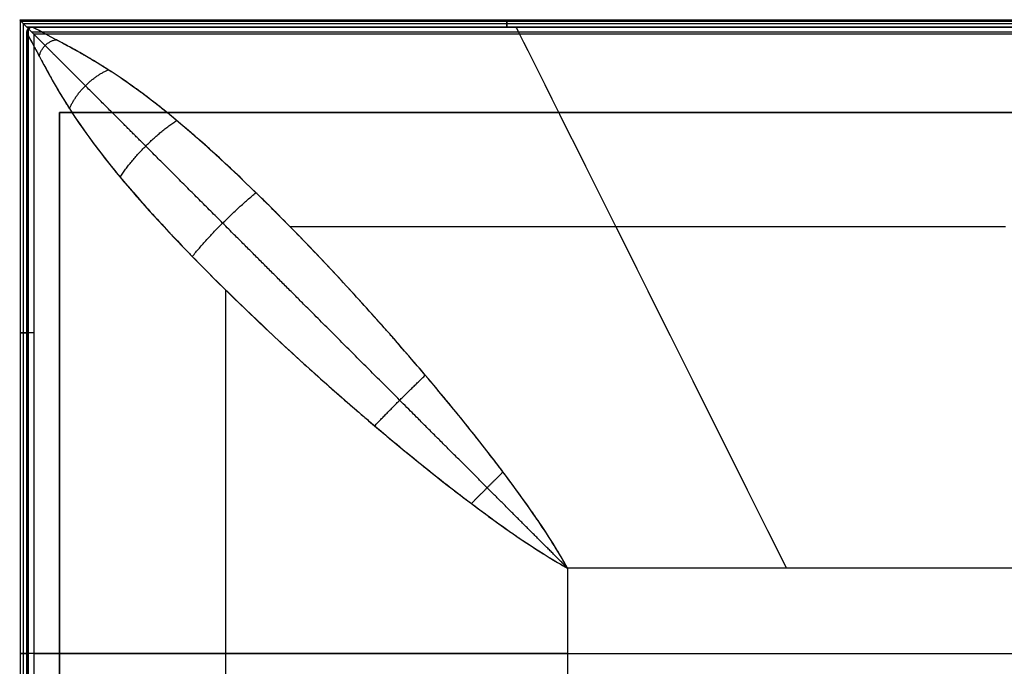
# Model space of a CAD drawing. Header units: millimetres. Extents: x -360 to 360, y 0 to 720.
# Tile 48 of 91: x -347 to 0, y 492 to 720. Entities that reach past the tile are written whole.
import ezdxf

# ---------------------------------------------------------------- set-up
doc = ezdxf.new("R2010")
doc.units = ezdxf.units.MM
doc.header["$MEASUREMENT"] = 0
doc.layers.add('IGES LEVEL 32', color=7, linetype='Continuous')
doc.layers.add('IGES LEVEL 38', color=7, linetype='Continuous')

msp = doc.modelspace()

# ---------------------------------------------------------------- linework, layer by layer
at = {"layer": 'IGES LEVEL 32'}
for points in [[(-332.5, 687, -333), (-332.5, 687, -324), (-332.5, 687, -315)], [(-332.5, 687, -315), (0, 687, -315), (332.5, 687, -315)], [(-332.5, 277, -315), (-332.5, 482, -315), (-332.5, 687, -315)], [(-332.5, 687, -333), (-332.5, 482, -333), (-332.5, 277, -333)], [(332.5, 687, -333), (0, 687, -333), (-332.5, 687, -333)]]:
    msp.add_open_spline(points, degree=2, dxfattribs=at)
at = {"layer": 'IGES LEVEL 32', "color": 255}
for points in [[(-332.5, 687, -315), (-332.5, 687, -324), (-332.5, 687, -333)], [(-332.5, 687, -333), (0, 687, -333), (332.5, 687, -333)], [(332.5, 687, -315), (0, 687, -315), (-332.5, 687, -315)], [(-332.5, 687, -324), (0, 687, -324), (332.5, 687, -324)], [(-332.5, 277, -333), (-332.5, 482, -333), (-332.5, 687, -333)], [(-332.5, 687, -333), (-332.5, 687, -324), (-332.5, 687, -315)], [(-332.5, 687, -315), (-332.5, 482, -315), (-332.5, 277, -315)], [(-332.5, 277, -324), (-332.5, 482, -324), (-332.5, 687, -324)], [(-332.5, 277, -315), (-332.5, 482, -315), (-332.5, 687, -315)], [(-332.5, 687, -315), (0, 687, -315), (332.5, 687, -315)], [(332.5, 687, -333), (0, 687, -333), (-332.5, 687, -333)], [(-332.5, 687, -333), (-332.5, 482, -333), (-332.5, 277, -333)]]:
    msp.add_open_spline(points, degree=2, dxfattribs=at)
at = {"layer": 'IGES LEVEL 38', "color": 253}
msp.add_arc((-342, 715, -326.84), 2, 90, 180, dxfattribs=at)
at = {"layer": 'IGES LEVEL 38', "color": 253, "extrusion": (1, 0, 0)}
for centre, start, end in [((717, -338, -343), 90, 96.1522), ((717, -338, -175.33), 270, 90)]:
    msp.add_arc(centre, 2.5, start, end, dxfattribs=at)
at = {"layer": 'IGES LEVEL 38', "color": 253, "extrusion": (0, 1, 0)}
for centre in [(344, -338, 609.58), (344, -338, 497)]:
    msp.add_arc(centre, 2.5, 180, 90, dxfattribs=at)
at = {"layer": 'IGES LEVEL 38'}
for points, weights in [([(-344, 717, -340.5), (-349, 722, -340.5), (-349, 722, -335.5), (-344, 717, -335.5)], [1, 0.333333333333, 0.333333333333, 1]), ([(-344, 717, -340.5), (-342.54, 715.54, -340.5), (-341.5, 714.5, -339.46), (-341.5, 714.5, -338)], [1, 0.804737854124, 0.804737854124, 1]), ([(-344, 717, -335.5), (-343.8, 716.8, -335.5), (-343.61, 716.61, -335.52), (-343.41, 716.41, -335.57)], [1, 0.99534387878, 0.99534387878, 1])]:
    msp.add_rational_spline(points, weights, degree=3, dxfattribs=at)
at = {"layer": 'IGES LEVEL 38', "color": 253}
for points, weights, degree in [([(-344, 717, -335.5), (-349, 722, -335.5), (-349, 722, -340.5), (-344, 717, -340.5)], [1, 0.333333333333, 0.333333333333, 1], 3), ([(-344, 717, -340.5), (-349, 722, -340.5), (-349, 722, -335.5), (-344, 717, -335.5)], [1, 0.333333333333, 0.333333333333, 1], 3), ([(-341.5, 714.5, -338), (-341.5, 714.5, -339.46), (-342.54, 715.54, -340.5), (-344, 717, -340.5)], [1, 0.804737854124, 0.804737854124, 1], 3), ([(-343.41, 716.41, -335.57), (-343.61, 716.61, -335.52), (-343.8, 716.8, -335.5), (-344, 717, -335.5)], [1, 0.99534387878, 0.99534387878, 1], 3), ([(-344, 717, -340.5), (-342.54, 715.54, -340.5), (-341.5, 714.5, -339.46), (-341.5, 714.5, -338)], [1, 0.804737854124, 0.804737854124, 1], 3), ([(-342, 717, -318), (-344, 717, -318), (-344, 715, -318)], [1, 0.707106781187, 1], 2), ([(-344, 717, -335.5), (-343.8, 716.8, -335.5), (-343.61, 716.61, -335.52), (-343.41, 716.41, -335.57)], [1, 0.99534387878, 0.99534387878, 1], 3), ([(-339.59, 706.7, -296.97), (-338.77, 711.77, -295.11), (-333.7, 712.59, -296.97)], [1, 0.761725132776, 1], 2), ([(-329, 688.36, -280.58), (-324.89, 697.89, -275.86), (-315.36, 702, -280.58)], [1, 0.846142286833, 1], 2), ([(-311.22, 664.35, -264.89), (-303.24, 676.24, -259.29), (-291.35, 684.22, -264.89)], [1, 0.913806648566, 1], 2), ([(-285.84, 636.45, -250.54), (-275.72, 648.72, -245.88), (-263.45, 658.84, -250.54)], [1, 0.955180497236, 1], 2), ([(-221.74, 576.95, -230.36), (-213.03, 586.03, -228.58), (-203.95, 594.74, -230.36)], [1, 0.989940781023, 1], 2), ([(-187.74, 549.64, -225), (-182.22, 555.22, -224.39), (-176.64, 560.74, -225)], [1, 0.99695073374, 1], 2)]:
    msp.add_rational_spline(points, weights, degree=degree, dxfattribs=at)
for points, degree in [([(346.45, 719.45, -338.49), (0, 719.45, -338.49), (-346.45, 719.45, -338.49)], 2), ([(-346.34, 719.34, -338.88), (-346.34, 497, -338.88), (-346.34, 274.66, -338.88)], 2), ([(345.93, 718.93, -336.41), (0, 718.93, -336.41), (-345.93, 718.93, -336.41)], 2), ([(-345.28, 718.28, -335.85), (-345.28, 497, -335.85), (-345.28, 275.72, -335.85)], 2), ([(345.18, 718.18, -340.2), (0, 718.18, -340.2), (-345.18, 718.18, -340.2)], 2), ([(-344, 717, -340.5), (0, 717, -340.5), (344, 717, -340.5)], 2), ([(-342, 717, -335.5), (-343, 717, -335.5), (-344, 717, -335.5)], 2), ([(-344, 717, -335.5), (-343, 717, -335.5), (-342, 717, -335.5)], 2), ([(344, 717, -340.5), (0, 717, -340.5), (-344, 717, -340.5)], 2), ([(-343.1, 716.67, -335.52), (-343.39, 716.67, -335.52), (-343.67, 716.67, -335.52)], 2), ([(-343.56, 716.56, -340.46), (-343.56, 497, -340.46), (-343.56, 277.44, -340.46)], 2), ([(-343.27, 716.55, -318), (-343.27, 716.55, -326.77), (-343.27, 716.55, -335.54)], 2), ([(-342, 717, -318), (-342, 717, -326.75), (-342, 717, -335.5)], 2), ([(-342, 717, -318), (-171, 717, -318), (0, 717, -318)], 2), ([(-342, 717, -335.5), (0, 717, -335.5), (342, 717, -335.5)], 2), ([(342, 717, -318), (0, 717, -318), (-342, 717, -318)], 2), ([(-342, 717, -318), (-342, 717, -326.75), (-342, 717, -335.5)], 2), ([(-342, 717, -326.75), (0, 717, -326.75), (342, 717, -326.75)], 2), ([(-342, 717, -335.5), (0, 717, -335.5), (342, 717, -335.5)], 2), ([(-77, 527, -223), (-110.33, 593.67, -223), (-172, 717, -251.33), (-172, 717, -318)], 3), ([(-344, 279, -335.5), (-344, 497, -335.5), (-344, 715, -335.5)], 2), ([(-344, 715, -335.5), (-344, 715, -326.75), (-344, 715, -318)], 2), ([(-344, 279, -318), (-344, 497, -318), (-344, 715, -318)], 2), ([(-344, 279, -335.5), (-344, 497, -335.5), (-344, 715, -335.5)], 2), ([(-344, 715, -335.5), (-344, 715, -326.75), (-344, 715, -318)], 2), ([(-344, 715, -318), (-344, 497, -318), (-344, 279, -318)], 2), ([(-344, 279, -326.75), (-344, 497, -326.75), (-344, 715, -326.75)], 2), ([(342.23, 715.23, -339.77), (0, 715.23, -339.77), (-342.23, 715.23, -339.77)], 2), ([(341.5, 714.5, -338), (0, 714.5, -338), (-341.5, 714.5, -338)], 2), ([(-341.5, 714.5, -338), (-341.5, 497, -338), (-341.5, 279.5, -338)], 2), ([(341.5, 714.5, -338), (0, 714.5, -338), (-341.5, 714.5, -338)], 2), ([(-341.5, 714.5, -338), (-341.5, 497, -338), (-341.5, 279.5, -338)], 2), ([(-251.56, 647, -245.5), (-125.78, 647, -245.5), (0, 647, -245.5)], 2), ([(-274, 377.26, -245.5), (-274, 500.91, -245.5), (-274, 624.56, -245.5)], 2), ([(154, 527, -223), (0, 527, -223), (-154, 527, -223)], 2), ([(-154, 527, -223), (-154, 497, -223), (-154, 467, -223)], 2), ([(0, 527, -223), (-77, 527, -223), (-154, 527, -223)], 2), ([(-154, 527, -223), (-154, 497, -223), (-154, 467, -223)], 2), ([(-154, 497, -223), (-220.67, 497, -223), (-344, 497, -251.33), (-344, 497, -318)], 3), ([(-344, 497, -335.5), (-344, 497, -326.75), (-344, 497, -318)], 2), ([(-341.5, 497, -338), (0, 497, -338), (341.5, 497, -338)], 2), ([(-154, 497, -223), (0, 497, -223), (154, 497, -223)], 2)]:
    msp.add_open_spline(points, degree=degree, dxfattribs=at)
at = {"layer": 'IGES LEVEL 38'}
for points, knots in [([(-342, 717, -318), (-342.52, 717, -318), (-343.04, 716.78, -318), (-343.78, 716.04, -318), (-344, 715.52, -318), (-344, 715, -318)], [0, 0, 0, 0, 0.5, 0.5, 1, 1, 1, 1]), ([(-343.41, 716.41, -335.57), (-343.6, 716.23, -335.53), (-343.75, 716.01, -335.51), (-343.95, 715.52, -335.5), (-344, 715.27, -335.5), (-344, 715, -335.5)], [0, 0, 0, 0, 0.5, 0.5, 1, 1, 1, 1]), ([(-343.41, 716.41, -335.57), (-343.23, 716.6, -335.53), (-343.01, 716.75, -335.51), (-342.53, 716.95, -335.5), (-342.26, 717, -335.5), (-342, 717, -335.5)], [0, 0, 0, 0, 0.5, 0.5, 1, 1, 1, 1]), ([(-154, 527, -223), (-156.79, 532.04, -223), (-160.22, 537.6, -223.16), (-164.83, 544.4, -223.57), (-165.61, 545.54, -223.65), (-166.42, 546.7, -223.73), (-166.96, 547.48, -223.78), (-167.16, 547.76, -223.8), (-168.26, 549.33, -223.92), (-169.18, 550.61, -224.02), (-172.03, 554.57, -224.36), (-174.08, 557.35, -224.63), (-177.37, 561.71, -225.11), (-178.5, 563.2, -225.28), (-180.25, 565.49, -225.56), (-180.84, 566.26, -225.66), (-181.59, 567.23, -225.78), (-181.76, 567.44, -225.81), (-181.99, 567.75, -225.85), (-182.35, 568.21, -225.91), (-182.71, 568.67, -225.97), (-184.89, 571.47, -226.35), (-186.92, 574.04, -226.71), (-193.3, 581.99, -227.94), (-197.94, 587.63, -228.93), (-205.45, 596.51, -230.71), (-208.05, 599.55, -231.36), (-212.07, 604.2, -232.42), (-213.44, 605.77, -232.78), (-215.17, 607.74, -233.26), (-215.55, 608.17, -233.36), (-216.11, 608.81, -233.52), (-216.96, 609.78, -233.76), (-217.82, 610.75, -234), (-222.98, 616.58, -235.48), (-227.74, 621.84, -236.95), (-237.55, 632.45, -240.21), (-242.59, 637.78, -242.01), (-250.31, 645.74, -244.99), (-252.91, 648.39, -246.03), (-256.84, 652.33, -247.67), (-258.16, 653.64, -248.22), (-260.14, 655.6, -249.08), (-261.13, 656.57, -249.51), (-262.12, 657.55, -249.95), (-262.78, 658.2, -250.25), (-263.13, 658.53, -250.4), (-273.57, 668.71, -255.09), (-282.95, 677.26, -259.98), (-295.91, 688.03, -267.58), (-300.04, 691.28, -270.15), (-305.98, 695.66, -274.04), (-307.92, 697.04, -275.35), (-310.76, 698.99, -277.3), (-311.69, 699.62, -277.96), (-313.08, 700.54, -278.94), (-313.54, 700.84, -279.27), (-314.46, 701.43, -279.92), (-314.92, 701.72, -280.26), (-317.13, 703.12, -281.86), (-318.85, 704.18, -283.16), (-321.36, 705.69, -285.15), (-322.6, 706.42, -286.15), (-324, 707.24, -287.34), (-324.7, 707.64, -287.93), (-325, 707.8, -288.19), (-325.19, 707.92, -288.36), (-325.28, 707.97, -288.44), (-327.15, 709.03, -290.08), (-328.71, 709.89, -291.56), (-330.78, 711.02, -293.67), (-331.43, 711.37, -294.36), (-332.33, 711.85, -295.36), (-332.76, 712.09, -295.86), (-333.24, 712.34, -296.42), (-333.47, 712.47, -296.7), (-333.57, 712.52, -296.81), (-333.63, 712.55, -296.89), (-333.66, 712.56, -296.92), (-339.17, 715.5, -303.64), (-342, 717, -310.67), (-342, 717, -318)], [0, 0, 0, 0, 0.0625, 0.0625, 0.070312, 0.074219, 0.074219, 0.078125, 0.078125, 0.09375, 0.09375, 0.125, 0.125, 0.140625, 0.140625, 0.148437, 0.148437, 0.150391, 0.150391, 0.152344, 0.15625, 0.15625, 0.1875, 0.1875, 0.25, 0.25, 0.28125, 0.28125, 0.296875, 0.296875, 0.300781, 0.300781, 0.304687, 0.3125, 0.3125, 0.375, 0.375, 0.4375, 0.4375, 0.46875, 0.46875, 0.484375, 0.484375, 0.492187, 0.496094, 0.496094, 0.5, 0.5, 0.625, 0.625, 0.6875, 0.6875, 0.71875, 0.71875, 0.734375, 0.734375, 0.742187, 0.742187, 0.75, 0.75, 0.78125, 0.78125, 0.796875, 0.804687, 0.808594, 0.810547, 0.810547, 0.8125, 0.8125, 0.84375, 0.84375, 0.859375, 0.859375, 0.867187, 0.871094, 0.873047, 0.874023, 0.874023, 0.875, 0.875, 1, 1, 1, 1]), ([(-344, 715, -318), (-344, 715, -314.3), (-343.62, 714.29, -310.7), (-342.51, 712.19, -305.44), (-342.05, 711.33, -303.72), (-341.22, 709.77, -301.16), (-340.93, 709.22, -300.31), (-340.45, 708.32, -299.05), (-340.2, 707.85, -298.43), (-339.94, 707.37, -297.8), (-339.77, 707.04, -297.39), (-339.67, 706.86, -297.17), (-338.91, 705.42, -295.42), (-338.18, 704.08, -293.94), (-337.03, 701.99, -291.83), (-336.64, 701.29, -291.15), (-336.04, 700.21, -290.15), (-335.74, 699.67, -289.66), (-335.44, 699.12, -289.17), (-335.23, 698.76, -288.85), (-335.14, 698.59, -288.71), (-334.14, 696.8, -287.17), (-333.2, 695.17, -285.82), (-331.69, 692.66, -283.83), (-330.92, 691.39, -282.85), (-329.97, 689.89, -281.71), (-329.49, 689.13, -281.14), (-329.28, 688.8, -280.9), (-329.14, 688.58, -280.74), (-329.08, 688.49, -280.67), (-326.49, 684.45, -277.69), (-323.72, 680.46, -274.95), (-319.25, 674.44, -271.03), (-317.71, 672.42, -269.76), (-314.53, 668.39, -267.27), (-312.9, 666.38, -266.07), (-307.84, 660.29, -262.52), (-304.06, 655.94, -260.11), (-297.73, 648.97, -256.51), (-295.51, 646.57, -255.3), (-292.01, 642.85, -253.51), (-290.82, 641.6, -252.91), (-288.98, 639.69, -252.02), (-288.05, 638.72, -251.58), (-286.95, 637.59, -251.06), (-286.4, 637.02, -250.8), (-286.16, 636.77, -250.69), (-286, 636.61, -250.62), (-285.93, 636.54, -250.59), (-280.04, 630.49, -247.87), (-274.21, 624.71, -245.5), (-262.75, 613.64, -241.3), (-257.12, 608.36, -239.46), (-246.25, 598.37, -236.21), (-241, 593.67, -234.8), (-233.49, 587.06, -232.95), (-231.05, 584.93, -232.38), (-227.48, 581.86, -231.58), (-226.31, 580.85, -231.32), (-224.58, 579.37, -230.95), (-223.72, 578.63, -230.77), (-222.73, 577.79, -230.56), (-222.23, 577.37, -230.46), (-221.99, 577.16, -230.41), (-221.86, 577.06, -230.38), (-221.81, 577.01, -230.37), (-221.78, 576.98, -230.37), (-221.77, 576.98, -230.36), (-214.58, 570.88, -228.9), (-208.15, 565.62, -227.8), (-199.65, 558.83, -226.51), (-197, 556.75, -226.14), (-193.32, 553.89, -225.66), (-192.14, 552.98, -225.52), (-190.43, 551.68, -225.31), (-189.6, 551.05, -225.21), (-188.66, 550.33, -225.11), (-188.19, 549.98, -225.05), (-187.96, 549.81, -225.03), (-187.85, 549.72, -225.02), (-187.8, 549.69, -225.01), (-187.77, 549.66, -225.01), (-187.76, 549.66, -225.01), (-184.29, 547.05, -224.62), (-181.19, 544.76, -224.33), (-177.01, 541.75, -223.97), (-175.69, 540.82, -223.87), (-173.84, 539.52, -223.74), (-173.24, 539.1, -223.69), (-172.37, 538.5, -223.64), (-171.94, 538.2, -223.61), (-171.46, 537.87, -223.58), (-171.22, 537.71, -223.56), (-171.1, 537.62, -223.56), (-171.05, 537.59, -223.55), (-171.01, 537.57, -223.55), (-171.01, 537.56, -223.55), (-167.42, 535.12, -223.33), (-164.24, 533.08, -223.19), (-158.6, 529.62, -223.03), (-156.14, 528.19, -223), (-154, 527, -223)], [0, 0, 0, 0, 0.0625, 0.0625, 0.09375, 0.09375, 0.109375, 0.109375, 0.117188, 0.121094, 0.121094, 0.125, 0.125, 0.15625, 0.15625, 0.171875, 0.171875, 0.179688, 0.183594, 0.183594, 0.1875, 0.1875, 0.21875, 0.21875, 0.234375, 0.242188, 0.246094, 0.248047, 0.248047, 0.25, 0.25, 0.3125, 0.3125, 0.34375, 0.34375, 0.375, 0.375, 0.4375, 0.4375, 0.46875, 0.46875, 0.484375, 0.484375, 0.492188, 0.496094, 0.498047, 0.499023, 0.499023, 0.5, 0.5, 0.5625, 0.5625, 0.625, 0.625, 0.6875, 0.6875, 0.71875, 0.71875, 0.734375, 0.734375, 0.742187, 0.746094, 0.748047, 0.749023, 0.749512, 0.749756, 0.749756, 0.75, 0.75, 0.8125, 0.8125, 0.84375, 0.84375, 0.859375, 0.859375, 0.867187, 0.871094, 0.873047, 0.874023, 0.874512, 0.874756, 0.874756, 0.875, 0.875, 0.90625, 0.90625, 0.921875, 0.921875, 0.929688, 0.929688, 0.933594, 0.935547, 0.936523, 0.937012, 0.937256, 0.937256, 0.9375, 0.9375, 0.96875, 0.96875, 1, 1, 1, 1])]:
    msp.add_open_spline(points, degree=3, knots=knots, dxfattribs=at)
for points in [[(-344, 717, -335.5), (-343, 717, -335.5), (-342, 717, -335.5)], [(344, 717, -340.5), (0, 717, -340.5), (-344, 717, -340.5)], [(-342, 717, -318), (-342, 717, -326.75), (-342, 717, -335.5)], [(0, 717, -318), (-171, 717, -318), (-342, 717, -318)], [(-342, 717, -335.5), (0, 717, -335.5), (342, 717, -335.5)], [(-344, 279, -335.5), (-344, 497, -335.5), (-344, 715, -335.5)], [(-344, 715, -318), (-344, 497, -318), (-344, 279, -318)], [(-344, 715, -335.5), (-344, 715, -326.75), (-344, 715, -318)], [(341.5, 714.5, -338), (0, 714.5, -338), (-341.5, 714.5, -338)], [(-341.5, 714.5, -338), (-341.5, 497, -338), (-341.5, 279.5, -338)], [(0, 527, -223), (-77, 527, -223), (-154, 527, -223)], [(-154, 527, -223), (-154, 497, -223), (-154, 467, -223)]]:
    msp.add_open_spline(points, degree=2, dxfattribs=at)
at = {"layer": 'IGES LEVEL 38', "color": 253}
for points, knots in [([(-344, 715, -318), (-344, 715.52, -318), (-343.78, 716.04, -318), (-343.04, 716.78, -318), (-342.52, 717, -318), (-342, 717, -318)], [2, 2, 2, 2, 2.5, 2.5, 3, 3, 3, 3]), ([(-344, 715, -335.5), (-344, 715.27, -335.5), (-343.95, 715.52, -335.5), (-343.75, 716.01, -335.51), (-343.6, 716.23, -335.53), (-343.41, 716.41, -335.57)], [6, 6, 6, 6, 6.5, 6.5, 7, 7, 7, 7]), ([(-343.41, 716.41, -335.57), (-343.6, 716.23, -335.53), (-343.75, 716.01, -335.51), (-343.95, 715.52, -335.5), (-344, 715.27, -335.5), (-344, 715, -335.5)], [0, 0, 0, 0, 0.5, 0.5, 1, 1, 1, 1]), ([(-342, 717, -335.5), (-342.26, 717, -335.5), (-342.53, 716.95, -335.5), (-343.01, 716.75, -335.51), (-343.23, 716.6, -335.53), (-343.41, 716.41, -335.57)], [4, 4, 4, 4, 4.5, 4.5, 5, 5, 5, 5]), ([(-343.41, 716.41, -335.57), (-343.23, 716.6, -335.53), (-343.01, 716.75, -335.51), (-342.53, 716.95, -335.5), (-342.26, 717, -335.5), (-342, 717, -335.5)], [0, 0, 0, 0, 0.5, 0.5, 1, 1, 1, 1]), ([(-154, 527, -223), (-160.4, 538.55, -223), (-168.17, 549.48, -223.75), (-185.1, 571.99, -226.25), (-194.33, 583.4, -228.04), (-223.19, 617.43, -234.99), (-243.97, 639.86, -241.79), (-273.18, 668.33, -254.92), (-282.59, 676.94, -259.78), (-300.1, 691.5, -269.99), (-308.2, 697.41, -275.3), (-322.53, 706.6, -285.85), (-328.82, 709.99, -291.03), (-338.58, 715.18, -302.91), (-342, 717, -309.86), (-342, 717, -318)], [0, 0, 0, 0, 0.0443498, 0.0443498, 0.0886996, 0.0886996, 0.1773991, 0.1773991, 0.2217489, 0.2217489, 0.2660987, 0.2660987, 0.3104485, 0.3104485, 0.3547983, 0.3547983, 0.3547983, 0.3547983]), ([(-154, 527, -223), (-156.79, 532.04, -223), (-160.22, 537.6, -223.16), (-164.83, 544.4, -223.57), (-165.61, 545.54, -223.65), (-166.42, 546.7, -223.73), (-166.96, 547.48, -223.78), (-167.16, 547.76, -223.8), (-168.26, 549.33, -223.92), (-169.18, 550.61, -224.02), (-172.03, 554.57, -224.36), (-174.08, 557.35, -224.63), (-177.37, 561.71, -225.11), (-178.5, 563.2, -225.28), (-180.25, 565.49, -225.56), (-180.84, 566.26, -225.66), (-181.59, 567.23, -225.78), (-181.76, 567.44, -225.81), (-181.99, 567.75, -225.85), (-182.35, 568.21, -225.91), (-182.71, 568.67, -225.97), (-184.89, 571.47, -226.35), (-186.92, 574.04, -226.71), (-193.3, 581.99, -227.94), (-197.94, 587.63, -228.93), (-205.45, 596.51, -230.71), (-208.05, 599.55, -231.36), (-212.07, 604.2, -232.42), (-213.44, 605.77, -232.78), (-215.17, 607.74, -233.26), (-215.55, 608.17, -233.36), (-216.11, 608.81, -233.52), (-216.96, 609.78, -233.76), (-217.82, 610.75, -234), (-222.98, 616.58, -235.48), (-227.74, 621.84, -236.95), (-237.55, 632.45, -240.21), (-242.59, 637.78, -242.01), (-250.31, 645.74, -244.99), (-252.91, 648.39, -246.03), (-256.84, 652.33, -247.67), (-258.16, 653.64, -248.22), (-260.14, 655.6, -249.08), (-261.13, 656.57, -249.51), (-262.12, 657.55, -249.95), (-262.78, 658.2, -250.25), (-263.13, 658.53, -250.4), (-273.57, 668.71, -255.09), (-282.95, 677.26, -259.98), (-295.91, 688.03, -267.58), (-300.04, 691.28, -270.15), (-305.98, 695.66, -274.04), (-307.92, 697.04, -275.35), (-310.76, 698.99, -277.3), (-311.69, 699.62, -277.96), (-313.08, 700.54, -278.94), (-313.54, 700.84, -279.27), (-314.46, 701.43, -279.92), (-314.92, 701.72, -280.26), (-317.13, 703.12, -281.86), (-318.85, 704.18, -283.16), (-321.36, 705.69, -285.15), (-322.6, 706.42, -286.15), (-324, 707.24, -287.34), (-324.7, 707.64, -287.93), (-325, 707.8, -288.19), (-325.19, 707.92, -288.36), (-325.28, 707.97, -288.44), (-327.15, 709.03, -290.08), (-328.71, 709.89, -291.56), (-330.78, 711.02, -293.67), (-331.43, 711.37, -294.36), (-332.33, 711.85, -295.36), (-332.76, 712.09, -295.86), (-333.24, 712.34, -296.42), (-333.47, 712.47, -296.7), (-333.57, 712.52, -296.81), (-333.63, 712.55, -296.89), (-333.66, 712.56, -296.92), (-339.17, 715.5, -303.64), (-342, 717, -310.67), (-342, 717, -318)], [1.4123711, 1.4123711, 1.4123711, 1.4123711, 1.4748711, 1.4748711, 1.4826836, 1.4865899, 1.4865899, 1.4904961, 1.4904961, 1.5061211, 1.5061211, 1.5373711, 1.5373711, 1.5529961, 1.5529961, 1.5608086, 1.5608086, 1.5627618, 1.5627618, 1.5647149, 1.5686211, 1.5686211, 1.5998711, 1.5998711, 1.6623711, 1.6623711, 1.6936211, 1.6936211, 1.7092461, 1.7092461, 1.7131524, 1.7131524, 1.7170586, 1.7248711, 1.7248711, 1.7873711, 1.7873711, 1.8498711, 1.8498711, 1.8811211, 1.8811211, 1.8967461, 1.8967461, 1.9045586, 1.9084649, 1.9084649, 1.9123711, 1.9123711, 2.0373711, 2.0373711, 2.0998711, 2.0998711, 2.1311211, 2.1311211, 2.1467461, 2.1467461, 2.1545586, 2.1545586, 2.1623711, 2.1623711, 2.1936211, 2.1936211, 2.2092461, 2.2170586, 2.2209649, 2.222918, 2.222918, 2.2248711, 2.2248711, 2.2561211, 2.2561211, 2.2717461, 2.2717461, 2.2795586, 2.2834649, 2.285418, 2.2863946, 2.2863946, 2.2873711, 2.2873711, 2.4123711, 2.4123711, 2.4123711, 2.4123711]), ([(-344, 715, -318), (-344, 715, -309.86), (-342.18, 711.58, -302.91), (-336.99, 701.82, -291.03), (-333.6, 695.53, -285.85), (-324.41, 681.2, -275.3), (-318.5, 673.1, -269.99), (-303.94, 655.59, -259.78), (-295.33, 646.18, -254.92), (-266.86, 616.97, -241.79), (-244.43, 596.19, -234.99), (-210.4, 567.33, -228.04), (-198.99, 558.1, -226.25), (-176.48, 541.17, -223.75), (-165.55, 533.4, -223), (-154, 527, -223)], [-0.3547983, -0.3547983, -0.3547983, -0.3547983, -0.3104485, -0.3104485, -0.2660987, -0.2660987, -0.2217489, -0.2217489, -0.1773991, -0.1773991, -0.0886996, -0.0886996, -0.0443498, -0.0443498, 0, 0, 0, 0]), ([(-344, 715, -318), (-344, 715, -314.3), (-343.62, 714.29, -310.7), (-342.51, 712.19, -305.44), (-342.05, 711.33, -303.72), (-341.22, 709.77, -301.16), (-340.93, 709.22, -300.31), (-340.45, 708.32, -299.05), (-340.2, 707.85, -298.43), (-339.94, 707.37, -297.8), (-339.77, 707.04, -297.39), (-339.67, 706.86, -297.17), (-338.91, 705.42, -295.42), (-338.18, 704.08, -293.94), (-337.03, 701.99, -291.83), (-336.64, 701.29, -291.15), (-336.04, 700.21, -290.15), (-335.74, 699.67, -289.66), (-335.44, 699.12, -289.17), (-335.23, 698.76, -288.85), (-335.14, 698.59, -288.71), (-334.14, 696.8, -287.17), (-333.2, 695.17, -285.82), (-331.69, 692.66, -283.83), (-330.92, 691.39, -282.85), (-329.97, 689.89, -281.71), (-329.49, 689.13, -281.14), (-329.28, 688.8, -280.9), (-329.14, 688.58, -280.74), (-329.08, 688.49, -280.67), (-326.49, 684.45, -277.69), (-323.72, 680.46, -274.95), (-319.25, 674.44, -271.03), (-317.71, 672.42, -269.76), (-314.53, 668.39, -267.27), (-312.9, 666.38, -266.07), (-307.84, 660.29, -262.52), (-304.06, 655.94, -260.11), (-297.73, 648.97, -256.51), (-295.51, 646.57, -255.3), (-292.01, 642.85, -253.51), (-290.82, 641.6, -252.91), (-288.98, 639.69, -252.02), (-288.05, 638.72, -251.58), (-286.95, 637.59, -251.06), (-286.4, 637.02, -250.8), (-286.16, 636.77, -250.69), (-286, 636.61, -250.62), (-285.93, 636.54, -250.59), (-280.04, 630.49, -247.87), (-274.21, 624.71, -245.5), (-262.75, 613.64, -241.3), (-257.12, 608.36, -239.46), (-246.25, 598.37, -236.21), (-241, 593.67, -234.8), (-233.49, 587.06, -232.95), (-231.05, 584.93, -232.38), (-227.48, 581.86, -231.58), (-226.31, 580.85, -231.32), (-224.58, 579.37, -230.95), (-223.72, 578.63, -230.77), (-222.73, 577.79, -230.56), (-222.23, 577.37, -230.46), (-221.99, 577.16, -230.41), (-221.86, 577.06, -230.38), (-221.81, 577.01, -230.37), (-221.78, 576.98, -230.37), (-221.77, 576.98, -230.36), (-214.58, 570.88, -228.9), (-208.15, 565.62, -227.8), (-199.65, 558.83, -226.51), (-197, 556.75, -226.14), (-193.32, 553.89, -225.66), (-192.14, 552.98, -225.52), (-190.43, 551.68, -225.31), (-189.6, 551.05, -225.21), (-188.66, 550.33, -225.11), (-188.19, 549.98, -225.05), (-187.96, 549.81, -225.03), (-187.85, 549.72, -225.02), (-187.8, 549.69, -225.01), (-187.77, 549.66, -225.01), (-187.76, 549.66, -225.01), (-184.29, 547.05, -224.62), (-181.19, 544.76, -224.33), (-177.01, 541.75, -223.97), (-175.69, 540.82, -223.87), (-173.84, 539.52, -223.74), (-173.24, 539.1, -223.69), (-172.37, 538.5, -223.64), (-171.94, 538.2, -223.61), (-171.46, 537.87, -223.58), (-171.22, 537.71, -223.56), (-171.1, 537.62, -223.56), (-171.05, 537.59, -223.55), (-171.01, 537.57, -223.55), (-171.01, 537.56, -223.55), (-167.42, 535.12, -223.33), (-164.24, 533.08, -223.19), (-158.6, 529.62, -223.03), (-156.14, 528.19, -223), (-154, 527, -223)], [0, 0, 0, 0, 0.0625, 0.0625, 0.09375, 0.09375, 0.109375, 0.109375, 0.117188, 0.121094, 0.121094, 0.125, 0.125, 0.15625, 0.15625, 0.171875, 0.171875, 0.179688, 0.183594, 0.183594, 0.1875, 0.1875, 0.21875, 0.21875, 0.234375, 0.242188, 0.246094, 0.248047, 0.248047, 0.25, 0.25, 0.3125, 0.3125, 0.34375, 0.34375, 0.375, 0.375, 0.4375, 0.4375, 0.46875, 0.46875, 0.484375, 0.484375, 0.492188, 0.496094, 0.498047, 0.499023, 0.499023, 0.5, 0.5, 0.5625, 0.5625, 0.625, 0.625, 0.6875, 0.6875, 0.71875, 0.71875, 0.734375, 0.734375, 0.742187, 0.746094, 0.748047, 0.749023, 0.749512, 0.749756, 0.749756, 0.75, 0.75, 0.8125, 0.8125, 0.84375, 0.84375, 0.859375, 0.859375, 0.867187, 0.871094, 0.873047, 0.874023, 0.874512, 0.874756, 0.874756, 0.875, 0.875, 0.90625, 0.90625, 0.921875, 0.921875, 0.929688, 0.929688, 0.933594, 0.935547, 0.936523, 0.937012, 0.937256, 0.937256, 0.9375, 0.9375, 0.96875, 0.96875, 1, 1, 1, 1])]:
    msp.add_open_spline(points, degree=3, knots=knots, dxfattribs=at)
msp.add_rational_spline([(-154, 527, -223), (-162.98, 535.98, -223), (-172.34, 545.34, -223.61), (-192.08, 565.08, -225.79), (-202.44, 575.44, -227.38), (-234.04, 607.04, -233.68), (-255.9, 628.9, -240.01), (-284.95, 657.95, -252.45), (-294.13, 667.13, -257.17), (-310.46, 683.46, -267.36), (-317.61, 690.61, -272.86), (-329.41, 702.41, -284.13), (-334.1, 707.1, -289.88), (-341.15, 714.15, -302.66), (-343.41, 716.41, -309.78), (-343.41, 716.41, -318)], [1, 0.999939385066, 0.999327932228, 0.997622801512, 0.996499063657, 0.99191304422, 0.987625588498, 0.972572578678, 0.9659514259, 0.947855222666, 0.936270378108, 0.909871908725, 0.894989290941, 0.866735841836, 0.85333826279, 0.853553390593], degree=3, knots=[0, 0, 0, 0, 0.0443498, 0.0443498, 0.0886996, 0.0886996, 0.1773991, 0.1773991, 0.2217489, 0.2217489, 0.2660987, 0.2660987, 0.3104485, 0.3104485, 0.3547983, 0.3547983, 0.3547983, 0.3547983], dxfattribs=at)

doc.saveas('drawing.dxf')
